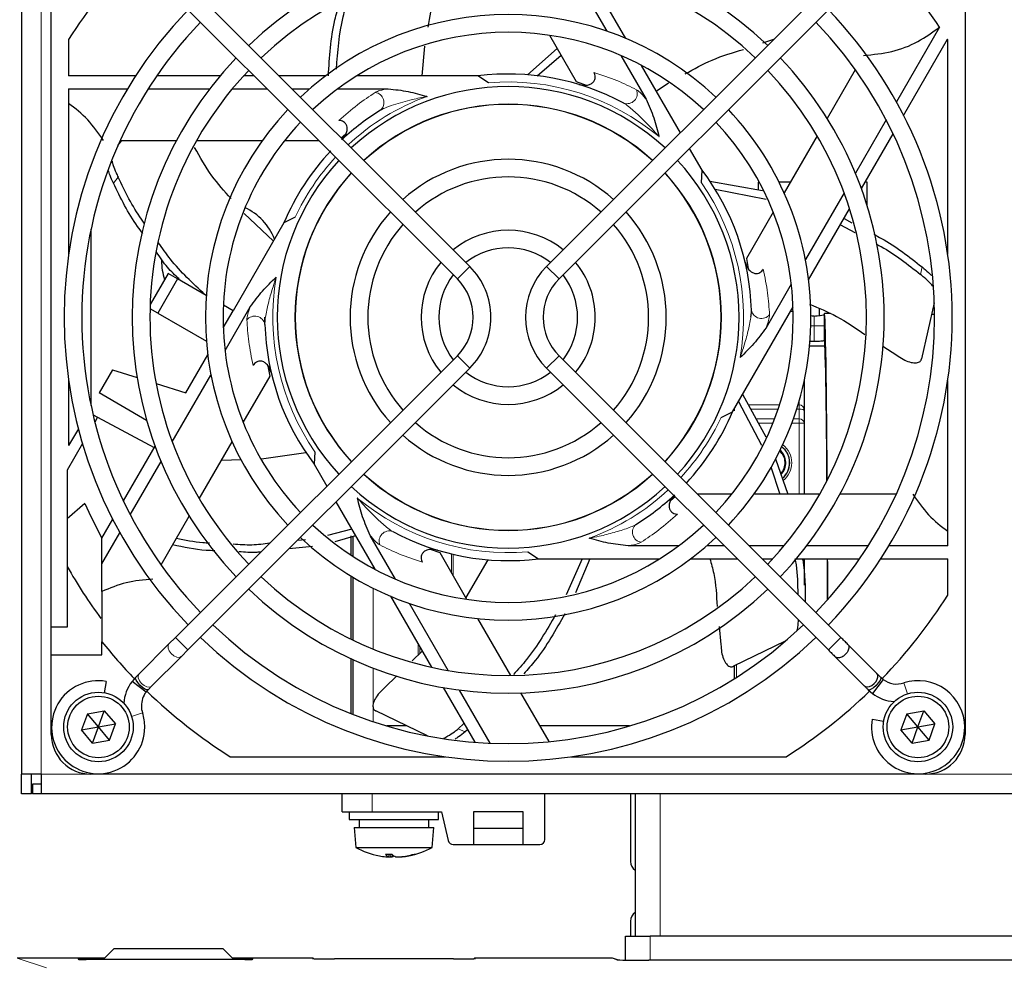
# Model space of a CAD drawing. Header units: millimetres. Extents: x 5 to 418, y 2 to 292.
# Tile 42 of 53: x 56 to 81, y 215 to 239. Entities that reach past the tile are written whole.
import ezdxf

# ---------------------------------------------------------------- set-up
doc = ezdxf.new("R2010")
doc.units = ezdxf.units.MM

msp = doc.modelspace()

# ---------------------------------------------------------------- linework, layer by layer
at = {"color": 7, "linetype": 'Continuous', "lineweight": 25}
for p, q in [((56.1918, 242.8401), (56.1918, 219.8401)), ((56.9418, 223.5401), (56.9418, 241.8401)), ((79.9418, 241.8401), (79.9418, 220.8401)), ((69.9512, 240.2298), (70.9243, 238.5443)), ((71.4061, 238.3598), (70.374, 240.1476)), ((67.4764, 232.6197), (60.3832, 239.7129)), ((76.5003, 239.7129), (69.4072, 232.6197)), ((60.0689, 239.3986), (67.1621, 232.3054)), ((69.7215, 232.3054), (76.8147, 239.3986)), ((79.3011, 238.6447), (78.2143, 236.7623)), ((69.481, 238.4399), (70.1549, 237.2727)), ((57.3793, 238.3332), (57.3793, 237.4171)), ((66.2803, 237.4171), (66.3412, 238.1676)), ((74.8549, 238.2489), (75.1287, 238.3413)), ((78.3944, 236.4243), (79.5002, 238.3396)), ((79.5043, 232.9288), (79.5043, 238.3332)), ((68.927, 237.4458), (69.6746, 238.1047)), ((69.169, 237.4217), (69.7716, 237.9367)), ((71.2784, 237.9311), (71.9143, 236.8297)), ((72.7755, 235.9881), (71.797, 237.6828)), ((59.0624, 237.4171), (57.3793, 237.4171)), ((61.19, 237.4171), (59.5968, 237.4171)), ((62.0504, 237.4171), (61.7803, 237.4171)), ((63.8447, 237.4171), (62.679, 237.4171)), ((67.6772, 237.4171), (64.6264, 237.4171)), ((67.943, 237.244), (67.6772, 237.4171)), ((77.1782, 237.5722), (76.4704, 236.3462)), ((70.1549, 237.2727), (70.4008, 237.1845)), ((72.1697, 237.0372), (72.4758, 237.2431)), ((57.3793, 237.0921), (58.8597, 237.0921)), ((57.3793, 237.0921), (57.3793, 232.9288)), ((59.3821, 237.0921), (60.9296, 237.0921)), ((61.4977, 237.0921), (62.3754, 237.0921)), ((63.004, 237.0921), (63.444, 237.0921)), ((64.1521, 237.0921), (65.4238, 237.0921)), ((77.9531, 236.31), (77.1794, 234.9698)), ((64.2394, 235.8568), (64.3598, 235.9588)), ((77.3306, 234.5818), (78.1272, 235.9615)), ((58.6192, 235.6623), (58.721, 235.79)), ((58.6764, 235.79), (60.0921, 235.79)), ((60.5993, 235.79), (62.2561, 235.79)), ((62.8128, 235.79), (63.6775, 235.79)), ((76.2168, 235.9069), (75.3884, 234.472)), ((73.3224, 235.0408), (73.0056, 235.5895)), ((73.3054, 234.724), (73.3224, 235.0408)), ((73.518, 234.7676), (74.8466, 234.5324)), ((74.7606, 234.7401), (74.7293, 234.7401)), ((74.7293, 234.7401), (74.7293, 234.5532)), ((75.5431, 234.7401), (75.2612, 234.7401)), ((77.4793, 234.7401), (77.422, 234.7401)), ((77.4793, 234.1407), (77.4793, 234.7401)), ((73.6501, 234.5633), (74.9329, 234.3161)), ((76.8953, 234.4777), (75.9221, 232.7922)), ((62.5332, 233.2603), (61.798, 233.9509)), ((75.1101, 233.99), (74.4361, 232.8227)), ((76.0033, 232.2827), (77.0354, 234.0705)), ((62.7966, 233.7164), (61.5184, 231.5026)), ((63.0794, 233.8601), (62.7966, 233.7164)), ((76.8952, 233.8277), (77.0941, 233.7221)), ((57.9418, 233.5571), (57.9418, 229.1231)), ((76.8048, 233.6711), (77.1656, 233.477)), ((74.4361, 232.8227), (74.4828, 232.5658)), ((59.8831, 232.4467), (59.4306, 231.6629)), ((60.1212, 232.3092), (59.8831, 232.4467)), ((60.1212, 232.3092), (59.6212, 231.4432)), ((60.8419, 231.8931), (60.1212, 232.3092)), ((75.5681, 232.179), (74.9322, 231.0776)), ((79.167, 231.7077), (78.8445, 230.2946)), ((59.6212, 231.4432), (59.4274, 231.5551)), ((61.2712, 231.0744), (61.5184, 231.5026)), ((61.5184, 231.5026), (61.2727, 231.6444)), ((61.3155, 230.5011), (61.9514, 231.6025)), ((74.087, 228.9637), (75.6124, 231.6057)), ((76.2668, 231.5627), (76.2668, 231.3859)), ((59.6212, 231.4432), (60.8457, 230.7362)), ((62.3194, 231.1621), (62.3168, 231.3401)), ((76.556, 231.4326), (76.3994, 231.4339)), ((79.1731, 231.4097), (79.0991, 231.4104)), ((76.3939, 231.1239), (76.3939, 230.7505)), ((76.144, 230.7301), (76.1418, 230.7301)), ((76.4146, 230.6151), (76.0272, 230.6151)), ((77.8708, 230.6151), (78.2207, 230.3897)), ((67.1621, 230.3747), (60.0689, 223.2815)), ((60.3256, 229.4367), (60.8803, 230.3974)), ((76.8147, 223.2815), (69.7215, 230.3747)), ((58.4825, 230.0209), (58.1452, 229.4367)), ((58.4825, 230.0209), (59.1025, 229.8244)), ((60.3832, 222.9672), (67.4764, 230.0604)), ((62.4474, 229.8574), (62.4008, 230.1144)), ((69.4072, 230.0604), (76.5003, 222.9672)), ((57.3793, 229.7513), (57.3793, 228.11)), ((59.9883, 228.2024), (60.9614, 229.8879)), ((61.7735, 228.6902), (62.4474, 229.8574)), ((75.8918, 229.7395), (75.8918, 228.9929)), ((79.5043, 225.588), (79.5043, 229.7513)), ((59.5802, 229.673), (60.3256, 229.4367)), ((59.3431, 228.7451), (58.1452, 229.4367)), ((74.2373, 229.224), (74.8133, 228.1252)), ((74.3423, 229.4058), (74.9268, 228.3307)), ((74.1418, 228.9857), (74.1418, 229.0586)), ((75.8918, 228.9929), (75.8918, 228.6753)), ((57.9951, 228.8841), (58.1089, 228.8237)), ((58.1089, 228.8237), (58.0393, 228.7032)), ((58.1089, 228.8237), (59.5343, 228.0659)), ((73.8041, 228.82), (74.087, 228.9637)), ((57.6239, 228.5337), (57.3793, 228.11)), ((75.8918, 228.6753), (75.8918, 226.8901)), ((57.7271, 228.1624), (57.3418, 227.4951)), ((58.7564, 226.7186), (59.553, 228.0983)), ((60.6668, 226.7732), (61.4952, 228.2081)), ((61.731, 227.7506), (61.2235, 227.7374)), ((63.3527, 227.9317), (62.2314, 227.7698)), ((63.5782, 227.9561), (63.5612, 227.6393)), ((75.1727, 227.7805), (75.4798, 226.8901)), ((57.3418, 227.4951), (57.3418, 223.5401)), ((58.9305, 226.3702), (59.7042, 227.7103)), ((63.5612, 227.6393), (63.878, 227.0906)), ((75.0484, 227.578), (75.278, 226.8901)), ((72.6442, 226.8233), (72.5238, 226.7213)), ((74.0708, 226.8901), (73.206, 226.8901)), ((76.2843, 226.8901), (74.6275, 226.8901)), ((78.2072, 226.8901), (76.7915, 226.8901)), ((57.7906, 226.6526), (57.3418, 226.2677)), ((64.1081, 226.6921), (65.0865, 224.9973)), ((58.2168, 225.784), (58.4892, 226.2559)), ((59.7053, 225.1079), (60.4132, 226.3339)), ((64.5042, 226.0061), (63.8951, 225.8451)), ((58.2168, 225.134), (58.6693, 225.9178)), ((58.2168, 225.134), (58.2168, 225.784)), ((64.6013, 225.8378), (64.0777, 225.6909)), ((64.4918, 225.3496), (64.4918, 225.8374)), ((64.5418, 225.317), (64.5418, 225.8307)), ((65.6052, 224.7491), (64.9693, 225.8504)), ((63.5176, 225.5748), (62.9269, 225.5109)), ((63.3391, 225.7396), (63.1357, 225.7197)), ((72.7315, 225.588), (71.4597, 225.588)), ((73.8796, 225.588), (73.4396, 225.588)), ((75.3858, 225.588), (74.5082, 225.588)), ((77.5015, 225.588), (75.954, 225.588)), ((79.5043, 225.588), (78.0239, 225.588)), ((66.7286, 225.4075), (66.4828, 225.4956)), ((67.4025, 224.2402), (66.7286, 225.4075)), ((68.9405, 225.4361), (69.2064, 225.263)), ((69.2064, 225.263), (72.2571, 225.263)), ((70.3011, 225.263), (69.9023, 224.3574)), ((70.4995, 225.263), (70.1352, 224.4004)), ((73.0389, 225.263), (74.2046, 225.263)), ((74.8332, 225.263), (75.1033, 225.263)), ((75.6936, 225.263), (77.2868, 225.263)), ((75.8918, 225.263), (75.8918, 224.5981)), ((77.8211, 225.263), (79.5043, 225.263)), ((79.5043, 224.3469), (79.5043, 225.263)), ((58.2168, 224.4376), (58.2168, 225.134)), ((67.9335, 225.2362), (67.3766, 224.2851)), ((64.4918, 223.2343), (64.4918, 224.8238)), ((64.5418, 223.2101), (64.5418, 224.7937)), ((65.4774, 224.3203), (66.5096, 222.5325)), ((66.9324, 222.4503), (65.9592, 224.1358)), ((57.3418, 223.5401), (56.9418, 223.5401)), ((56.9418, 222.8401), (56.9418, 223.5401)), ((68.5093, 222.3233), (67.6809, 223.7581)), ((73.7496, 223.5583), (73.7958, 223.1021)), ((60.0689, 223.2815), (59.9042, 223.1168)), ((58.2168, 222.8401), (58.2168, 223.1711)), ((59.9042, 223.1168), (59.1536, 222.3661)), ((75.4163, 223.184), (74.1104, 222.5551)), ((77.7197, 222.3765), (76.9897, 223.1064)), ((56.9418, 220.8401), (56.9418, 222.8401)), ((56.9418, 222.8401), (58.2168, 222.8401)), ((59.4679, 222.0518), (60.2185, 222.8025)), ((60.2185, 222.8025), (60.3832, 222.9672)), ((66.2772, 222.935), (66.0267, 222.69)), ((76.6754, 222.7921), (77.4054, 222.0622)), ((64.4918, 221.362), (64.4918, 222.7425)), ((64.5418, 221.3423), (64.5418, 222.7197)), ((74.1418, 222.2475), (74.1418, 222.5702)), ((59.1536, 222.3661), (59.0632, 222.2758)), ((65.6425, 222.3143), (65.3393, 222.0178)), ((58.3265, 222.1751), (58.2762, 221.8901)), ((59.0632, 222.2758), (58.9744, 222.1743)), ((59.3275, 221.9044), (58.9744, 222.1743)), ((59.3775, 221.9615), (59.4679, 222.0518)), ((77.8775, 222.2258), (77.6076, 221.8726)), ((77.8775, 222.2258), (77.8204, 222.2758)), ((59.3275, 221.9044), (59.3775, 221.9615)), ((66.8048, 222.0213), (67.6014, 220.6415)), ((67.9902, 220.6181), (67.2164, 221.9582)), ((69.4707, 220.658), (68.7629, 221.884)), ((77.506, 221.9615), (77.6076, 221.8726)), ((57.8506, 221.3589), (57.7029, 220.9519)), ((57.8506, 221.3589), (58.2769, 221.4346)), ((58.1293, 221.0276), (57.8506, 221.3589)), ((58.1293, 221.0276), (58.2769, 221.4346)), ((58.2769, 221.4346), (58.5556, 221.1032)), ((66.4136, 220.802), (65.1077, 221.4308)), ((78.4756, 221.3589), (78.3279, 220.9519)), ((78.4756, 221.3589), (78.9019, 221.4346)), ((78.7543, 221.0276), (78.4756, 221.3589)), ((78.7543, 221.0276), (78.9019, 221.4346)), ((78.9019, 221.4346), (79.1806, 221.1032)), ((58.1293, 221.0276), (58.5556, 221.1032)), ((58.408, 220.6962), (58.5556, 221.1032)), ((65.8932, 221.0526), (65.3869, 221.0526)), ((67.3295, 221.1124), (67.1868, 220.9846)), ((71.4967, 221.0526), (69.2429, 221.0526)), ((77.6068, 221.2248), (77.8917, 221.1745)), ((78.7543, 221.0276), (79.1806, 221.1032)), ((79.033, 220.6962), (79.1806, 221.1032)), ((57.7029, 220.9519), (58.1293, 221.0276)), ((57.9817, 220.6205), (57.7029, 220.9519)), ((57.9817, 220.6205), (58.1293, 221.0276)), ((58.408, 220.6962), (58.1293, 221.0276)), ((67.4199, 220.9559), (67.3593, 220.9015)), ((78.3279, 220.9519), (78.7543, 221.0276)), ((78.6067, 220.6205), (78.3279, 220.9519)), ((78.6067, 220.6205), (78.7543, 221.0276)), ((79.033, 220.6962), (78.7543, 221.0276)), ((57.9817, 220.6205), (58.408, 220.6962)), ((78.6067, 220.6205), (79.033, 220.6962)), ((61.4487, 220.2776), (66.8531, 220.2776)), ((70.0305, 220.2776), (75.4349, 220.2776)), ((56.6918, 219.8401), (56.1918, 219.8401)), ((56.1918, 219.3401), (56.1918, 219.8401)), ((56.4418, 219.3401), (56.4418, 219.8401)), ((56.6918, 219.8401), (56.6918, 219.3401)), ((78.9418, 219.8401), (57.9418, 219.8401)), ((56.4668, 219.5901), (56.4668, 219.3401)), ((56.6918, 219.5901), (56.4668, 219.5901)), ((56.4418, 219.3401), (56.1918, 219.3401)), ((56.6918, 219.3401), (56.4668, 219.3401)), ((104.6918, 219.3401), (56.6918, 219.3401)), ((64.2668, 218.8951), (64.2668, 219.3401)), ((69.3668, 218.1951), (69.3668, 219.3401)), ((71.5168, 219.3401), (71.5168, 217.6401)), ((71.6418, 219.3401), (71.6418, 215.757)), ((64.2668, 218.8951), (65.0168, 218.8951)), ((64.4418, 218.8951), (64.4418, 218.6951)), ((65.0168, 218.8951), (66.7668, 218.8951)), ((66.6918, 218.6951), (66.6918, 218.8951)), ((66.7668, 218.8951), (66.9349, 218.1669)), ((67.5668, 218.8951), (67.5668, 218.0701)), ((68.8168, 218.8951), (67.5668, 218.8951)), ((68.8168, 218.0701), (68.8168, 218.8951)), ((64.4418, 218.6951), (65.2906, 218.6951)), ((64.6918, 218.6951), (64.6918, 218.4951)), ((65.2906, 218.6951), (66.6918, 218.6951)), ((66.4418, 218.4951), (66.4418, 218.6951)), ((64.5668, 218.4951), (64.6043, 217.9951)), ((64.5668, 218.4951), (65.3213, 218.4951)), ((65.3213, 218.4951), (66.5668, 218.4951)), ((66.5293, 217.9951), (66.5668, 218.4951)), ((67.5668, 218.4826), (68.8168, 218.4826)), ((64.6043, 217.9951), (65.3305, 217.9951)), ((65.3305, 217.9951), (66.5293, 217.9951)), ((67.0567, 218.0701), (67.5668, 218.0701)), ((67.5668, 218.0701), (68.8168, 218.0701)), ((68.8168, 218.0701), (69.2418, 218.0701)), ((65.445, 217.823), (65.4277, 217.7593)), ((65.4887, 217.8237), (65.4784, 217.7557)), ((65.5312, 217.8071), (65.5194, 217.7593)), ((65.7143, 217.7586), (65.715, 217.7557)), ((65.7709, 217.7643), (65.7715, 217.7593)), ((71.5168, 216.1401), (71.5168, 215.757)), ((71.3918, 215.1597), (71.3918, 215.757)), ((71.3918, 215.757), (72.0168, 215.757)), ((88.2668, 215.757), (72.0168, 215.757)), ((58.5168, 215.4401), (58.2668, 215.1901)), ((61.2668, 215.4401), (58.5168, 215.4401)), ((61.5168, 215.1901), (61.2668, 215.4401)), ((58.2865, 215.2098), (56.0828, 215.2098)), ((57.6302, 215.1778), (57.6295, 215.1778)), ((61.8155, 215.1754), (57.8181, 215.1754)), ((58.2668, 215.1901), (58.2668, 215.1754)), ((63.5168, 215.2098), (61.497, 215.2098)), ((61.5168, 215.1754), (61.5168, 215.1901)), ((67.0668, 215.188), (64.0668, 215.188)), ((71.0556, 215.2098), (67.6168, 215.2098)), ((71.1937, 215.1665), (71.0714, 215.2073)), ((88.3051, 215.1553), (71.9785, 215.1553))]:
    msp.add_line(p, q, dxfattribs=at)
at = {"color": 7, "linetype": 'Continuous', "lineweight": 18}
for p, q in [((56.6918, 242.8401), (56.6918, 219.8401)), ((58.6252, 234.8679), (58.5058, 234.7182)), ((67.4764, 232.6197), (67.1621, 232.3054)), ((69.4072, 232.6197), (69.7215, 232.3054)), ((78.8169, 232.4209), (78.8595, 232.6075)), ((75.6157, 231.4901), (75.5456, 231.4901)), ((76.0587, 231.1239), (76.1418, 231.1239)), ((76.1418, 231.1239), (76.1418, 230.7301)), ((76.144, 231.1239), (76.1418, 231.1239)), ((76.144, 231.1239), (76.3939, 231.1239)), ((76.144, 230.7301), (76.144, 231.1239)), ((67.4764, 230.0604), (67.1621, 230.3747)), ((69.4072, 230.0604), (69.7215, 230.3747)), ((75.7668, 229.1372), (75.7668, 229.2404)), ((74.4883, 229.1372), (75.2708, 229.1372)), ((75.2349, 229.029), (74.5471, 229.029)), ((75.7668, 229.029), (75.7029, 229.029)), ((75.7364, 229.1372), (75.7668, 229.1372)), ((75.7668, 229.1372), (75.7668, 229.029)), ((75.7668, 228.7836), (75.7668, 229.029)), ((74.6806, 228.7836), (75.1464, 228.7836)), ((75.6202, 228.7836), (75.7668, 228.7836)), ((75.7668, 228.7836), (75.7668, 228.6753)), ((75.1042, 228.6753), (74.7394, 228.6753)), ((75.7668, 228.6753), (75.5807, 228.6753)), ((75.7668, 226.8901), (75.7668, 228.6753)), ((75.8918, 228.6753), (75.7668, 228.6753)), ((67.0119, 224.9168), (67.0119, 225.3843)), ((67.0584, 225.3733), (67.0584, 224.8363)), ((65.0418, 225.0749), (65.0418, 225.0212)), ((65.0418, 224.5206), (65.0418, 222.9886)), ((60.3832, 222.9672), (60.0689, 223.2815)), ((76.5003, 222.9672), (76.8146, 223.2815)), ((66.1752, 222.8425), (66.1752, 223.1117)), ((66.2217, 223.0312), (66.2217, 222.8894)), ((74.1918, 222.5943), (74.1918, 222.279)), ((65.0418, 222.5106), (65.0418, 221.1614)), ((78.4002, 222.1361), (78.489, 221.8614)), ((59.2378, 221.3816), (58.9631, 221.2928)), ((67.1868, 220.9846), (67.3593, 220.9015)), ((57.9418, 219.8401), (56.6918, 219.8401)), ((82.4418, 219.8401), (78.9418, 219.8401)), ((65.0168, 218.8951), (65.0168, 219.3401)), ((72.2668, 219.3401), (72.2668, 215.757)), ((72.0168, 215.757), (72.0168, 215.1553)), ((56.0828, 215.2098), (56.821, 214.964)), ((57.6181, 215.1789), (57.6181, 215.1875)), ((57.6181, 215.1789), (57.6318, 215.1776)), ((57.8181, 215.191), (58.2678, 215.191)), ((57.8181, 215.191), (57.8181, 215.1754)), ((61.5158, 215.191), (61.8155, 215.191)), ((61.8155, 215.191), (61.8155, 215.1754)), ((62.0017, 215.1776), (62.0155, 215.1789)), ((62.0155, 215.1875), (62.0155, 215.1789)), ((63.5168, 215.1976), (63.5168, 215.2098)), ((67.6168, 215.2098), (67.6168, 215.1976)), ((71.1796, 215.1685), (71.0556, 215.2098))]:
    msp.add_line(p, q, dxfattribs=at)
at = {"color": 7, "linetype": 'Continuous', "lineweight": 25, "flags": 128}
for points in [[(76.0616, 231.3871), (76.0908, 231.3792), (76.1391, 231.3739)], [(77.406, 222.0629), (77.4335, 222.0436), (77.4878, 222.036), (77.5378, 222.0466), (77.5951, 222.0742), (77.652, 222.1186), (77.6992, 222.1739), (77.7304, 222.231), (77.7446, 222.2818), (77.7416, 222.3386), (77.723, 222.373), (77.723, 222.373)], [(59.3775, 221.9615), (59.376, 221.9601), (59.3461, 221.9584), (59.2971, 221.981), (59.2364, 222.0246), (59.1733, 222.0825), (59.1173, 222.1459), (59.077, 222.2051), (59.0586, 222.2512), (59.0632, 222.2758)], [(77.8207, 222.2755), (77.8217, 222.2742), (77.8235, 222.2443), (77.8008, 222.1952), (77.7571, 222.1345), (77.6992, 222.0714), (77.6358, 222.0155), (77.5766, 221.9752), (77.5305, 221.9568), (77.5058, 221.9617)], [(71.1935, 215.1665), (71.1894, 215.1675), (71.1796, 215.1685)]]:
    msp.add_lwpolyline(points, dxfattribs=at)
at = {"color": 7, "linetype": 'Continuous', "lineweight": 18, "flags": 128}
for points in [[(60.2185, 222.8025), (60.2152, 222.7994), (60.1661, 222.7784), (60.1011, 222.785), (60.03, 222.8182), (59.9637, 222.8729), (59.9123, 222.9408), (59.8835, 223.0116), (59.8818, 223.0745), (59.9042, 223.1168)], [(59.4679, 222.0518), (59.4646, 222.0487), (59.4155, 222.0277), (59.3505, 222.0343), (59.2794, 222.0675), (59.2131, 222.1223), (59.1616, 222.1902), (59.1329, 222.261), (59.1312, 222.3239), (59.1536, 222.3661)], [(63.5315, 215.1954), (63.5265, 215.1966), (63.5168, 215.1976)], [(67.6021, 215.1954), (67.607, 215.1966), (67.6168, 215.1976)], [(71.0714, 215.2073), (71.0653, 215.2089), (71.0556, 215.2098)]]:
    msp.add_lwpolyline(points, dxfattribs=at)
at = {"color": 7, "linetype": 'Continuous', "lineweight": 25}
for centre, radius in [((58.1293, 221.0276), 0.875), ((58.1293, 221.0276), 0.775), ((78.7543, 221.0276), 0.875), ((78.7543, 221.0276), 0.775)]:
    msp.add_circle(centre, radius, dxfattribs=at)
for centre, radius, start, end in [((68.4418, 231.3401), 9.4615, 46.346, 133.654), ((68.4418, 231.3401), 13.0875, 135.97749, 147.70111), ((68.4418, 231.3401), 13.0875, 33.92737, 44.03788), ((68.4418, 231.3401), 9.017, 46.41236, 133.58764), ((68.4418, 231.3401), 11.176, 136.13948, 223.86052), ((68.4418, 231.3401), 7.62, 46.67136, 133.32864), ((68.4418, 231.3401), 11.176, 0, 43.86052), ((68.4418, 231.3401), 10.7315, 136.18668, 180), ((68.4418, 231.3401), 10.7315, 316.18668, 43.81332), ((68.4418, 231.3401), 7.1755, 46.77493, 133.22507), ((68.4418, 231.3401), 13.0875, 32.29889, 32.33229), ((68.4418, 231.3401), 9.4615, 136.346, 223.654), ((68.4418, 231.3401), 9.4615, 0, 43.654), ((68.4418, 231.3401), 9.017, 136.41236, 180), ((68.4418, 231.3401), 6.125, 61.66505, 97.17116), ((68.4418, 231.3401), 9.017, 316.41236, 43.58764), ((68.4418, 231.3401), 5.8103, 47.19218, 132.80782), ((68.4418, 231.3401), 5.3658, 47.37388, 132.62612), ((68.4418, 231.3401), 5.3605, 47.37622, 132.62378), ((68.4418, 231.3401), 7.62, 136.67136, 223.32864), ((68.4418, 231.3401), 6.125, 121.66505, 132.92053), ((68.4418, 231.3401), 7.62, 0, 43.32864), ((68.4418, 231.3401), 7.1755, 136.77493, 180), ((68.4418, 231.3401), 7.1755, 316.77493, 43.22507), ((68.4418, 231.3401), 6.125, 136.79325, 157.17116), ((68.4418, 231.3401), 5.8103, 137.19218, 222.80782), ((68.4418, 231.3401), 3.9783, 48.20255, 131.79745), ((68.4418, 231.3401), 5.8103, 0, 42.80782), ((68.4418, 231.3401), 5.3657, 137.37388, 180), ((68.4418, 231.3401), 5.3605, 137.37622, 222.62378), ((68.4418, 231.3401), 5.3605, 0, 42.62378), ((68.4418, 231.3401), 5.3658, 317.37388, 42.62612), ((68.4418, 231.3401), 6.125, 1.66505, 37.17116), ((68.4418, 231.3401), 3.5338, 48.60589, 131.39411), ((61.1918, 232.7651), 1.475, 21.70387, 64.8589), ((68.4418, 231.3401), 3.9783, 138.20255, 221.79745), ((68.4418, 231.3401), 3.9783, 0, 41.79745), ((68.4418, 231.3401), 3.5338, 138.60589, 180), ((68.4418, 231.3401), 2.1908, 50.82263, 129.17737), ((68.4418, 231.3401), 3.5338, 318.60589, 41.39411), ((68.4418, 231.3401), 1.7463, 52.31202, 127.68798), ((61.1918, 232.7651), 1.475, 179.93505, 198.6641), ((68.4418, 231.3401), 2.1908, 140.82263, 219.17737), ((68.4418, 231.3401), 2.1908, 0, 39.17737), ((66.1967, 231.3401), 1.8098, 0, 45), ((70.6868, 231.3401), 1.8098, 135, 225), ((68.4418, 231.3401), 1.7463, 142.31202, 180), ((66.1967, 231.3401), 1.3653, 315, 45), ((70.6868, 231.3401), 1.3653, 135, 180), ((68.4418, 231.3401), 1.7463, 322.31202, 37.68798), ((68.4418, 231.3401), 10.7315, 180, 223.81332), ((68.4418, 231.3401), 9.017, 180, 223.58764), ((68.4418, 231.3401), 7.1755, 180, 223.22507), ((68.4418, 231.3401), 5.3657, 180, 222.62612), ((68.4418, 231.3401), 3.5338, 180, 221.39411), ((68.4418, 231.3401), 1.7463, 180, 217.68798), ((66.1967, 231.3401), 1.8098, 315, 0), ((70.6868, 231.3401), 1.3653, 180, 225), ((68.4418, 231.3401), 2.1908, 320.82263, 0), ((68.4418, 231.3401), 3.9783, 318.20255, 0), ((68.4418, 231.3401), 5.3605, 317.37622, 0), ((68.4418, 231.3401), 5.8103, 317.19218, 0), ((68.4418, 231.3401), 7.62, 316.67136, 0), ((68.4418, 231.3401), 9.4615, 316.346, 0), ((68.4418, 231.3401), 11.176, 316.13948, 0), ((68.4418, 231.3401), 6.125, 181.66505, 217.17116), ((68.4418, 231.3401), 1.7462, 232.31202, 307.68798), ((68.4418, 231.3401), 2.1907, 230.82263, 309.17737), ((68.4418, 231.3401), 6.125, 317.07947, 337.17116), ((68.4418, 231.3401), 3.5338, 228.60589, 311.39411), ((68.4418, 231.3401), 3.9783, 228.20255, 311.79745), ((75.0168, 227.6776), 0.4125, 315.49342, 49.26951), ((75.0168, 227.6776), 0.5088, 310.20423, 52.16135), ((75.0168, 227.6776), 0.3955, 316.35695, 48.62708), ((68.4418, 231.3401), 5.3657, 227.37388, 312.62612), ((68.4418, 231.3401), 5.3605, 227.37622, 312.62378), ((68.4418, 231.3401), 5.8102, 227.19218, 312.80782), ((68.4418, 231.3401), 6.125, 301.66505, 312.92053), ((68.4418, 231.3401), 11.637, 203.75354, 208.5187), ((68.4418, 231.3401), 7.1755, 226.77493, 313.22507), ((68.4418, 231.3401), 7.62, 226.67136, 313.32864), ((68.4418, 231.3401), 6.125, 241.66505, 277.17116), ((68.4418, 231.3401), 12.75, 209.47293, 216.5025), ((68.4418, 231.3401), 9.017, 226.41236, 313.58764), ((68.4418, 231.3401), 9.4615, 226.346, 313.654), ((68.4418, 231.3401), 13.0875, 315.97743, 327.70111), ((68.4418, 231.3401), 10.7315, 226.18668, 313.81332), ((68.4418, 231.3401), 11.176, 226.13948, 313.86052), ((68.4418, 231.3401), 13.0875, 218.62209, 224.02275), ((58.123, 221.0213), 1.1716, 80, 0), ((59.7816, 221.5574), 1.016, 142.6142, 176.14475), ((78.2245, 222.6799), 0.5715, 232.6142, 287.91104), ((78.7605, 221.0213), 1.1716, 0, 107.91104), ((59.7816, 221.5574), 0.5715, 142.6142, 180), ((68.4418, 231.3401), 13.0875, 225.97558, 237.70111), ((68.4418, 231.3401), 13.0875, 302.29889, 314.03181), ((78.2245, 222.6799), 1.016, 232.6142, 266.14475), ((59.7816, 221.5574), 0.5715, 180, 197.91104), ((58.123, 221.0213), 1.1716, 0, 17.91104), ((78.7605, 221.0213), 1.1716, 170, 0), ((57.9418, 220.8401), 1, 180, 270), ((78.9418, 220.8401), 1, 270, 0), ((67.0567, 218.1951), 0.125, 193, 270), ((69.2418, 218.1951), 0.125, 270, 0), ((65.5668, 219.7482), 2, 241.23293, 259.4297), ((65.4339, 219.7686), 1.9456, 267.75203, 272.24797), ((65.4945, 217.9014), 0.1571, 209.34473, 244.81104), ((65.7315, 218.0618), 0.3244, 227.01304, 248.80836), ((65.5368, 219.7209), 1.9706, 275.45793, 285.76248), ((65.5968, 219.5846), 1.8336, 275.46598, 286.27794), ((65.5668, 219.7482), 2, 280.5703, 298.76707), ((66.0915, 217.9485), 0.1255, 261.14407, 278.85593), ((65.5391, 219.6012), 1.8504, 259.4364, 264.50995), ((65.4747, 219.0781), 1.3236, 265.11891, 267.5673), ((65.548, 219.7521), 1.9976, 266.02012, 268.00563), ((65.4054, 217.8024), 0.0486, 285.69471, 297.32419), ((65.4356, 218.4758), 0.7214, 273.40169, 276.66689), ((65.4377, 217.9891), 0.2439, 289.57046, 301.95557), ((65.6979, 218.4758), 0.7214, 263.33311, 266.59831), ((65.5856, 219.7521), 1.9976, 271.99437, 273.97988), ((65.7282, 217.8024), 0.0486, 242.67581, 254.30529), ((65.6589, 219.0781), 1.3236, 272.4327, 274.88109), ((71.7668, 217.6401), 0.25, 180, 240), ((71.7668, 216.1401), 0.25, 120, 180), ((63.5168, 215.1598), 0.05, 43.39457, 90.001), ((67.6168, 215.1598), 0.05, 89.999, 136.60543), ((71.0556, 215.1598), 0.05, 71.57902, 90)]:
    msp.add_arc(centre, radius, start, end, dxfattribs=at)
at = {"color": 7, "linetype": 'Continuous', "lineweight": 18}
for centre, radius, start, end in [((68.4418, 231.3401), 5.925, 50.14622, 94.82871), ((65.0562, 236.7473), 0.2582, 311.26701, 81.3008), ((71.4318, 236.9757), 0.2582, 251.26701, 21.3008), ((68.4418, 231.3401), 5.925, 110.14622, 132.8503), ((68.4418, 231.3401), 5.925, 137.1497, 154.82871), ((68.4418, 231.3401), 5.925, 350.14622, 34.82871), ((68.4418, 231.3401), 5.925, 170.14622, 214.82871), ((74.8174, 231.5685), 0.2582, 191.26701, 321.3008), ((62.0662, 231.1116), 0.2582, 11.26701, 141.3008), ((68.4418, 231.3401), 5.925, 317.1497, 334.82871), ((75.7746, 228.6663), 0.1175, 4.40195, 93.81126), ((75.0168, 227.6776), 0.5121, 0, 52.24271), ((75.0168, 227.6776), 0.5621, 0, 53.38319), ((75.0168, 227.6776), 0.5121, 310.15923, 0), ((75.0168, 227.6776), 0.5621, 308.05635, 0), ((68.4418, 231.3401), 5.925, 290.14622, 312.8503), ((68.4418, 231.3401), 5.925, 230.14622, 274.82871), ((71.8274, 225.9328), 0.2582, 131.26701, 261.3008), ((65.4518, 225.7044), 0.2582, 71.26701, 201.3008), ((57.6181, 215.1125), 0.075, 58.95007, 90.00028), ((61.8655, 212.3242), 2.8673, 87.00147, 90.99884), ((62.0155, 215.1125), 0.075, 89.99972, 121.04993)]:
    msp.add_arc(centre, radius, start, end, dxfattribs=at)
at = {"color": 7, "linetype": 'Continuous', "lineweight": 25}
for centre, major_axis, ratio, start_param, end_param in [((76.3994, 220.9901), (0, 10.4439), 0.0087269, 5.3538671, 6.3517845), ((76.3994, 220.9901), (0, 9.7806), 0.0087269, 5.4036532, 6.3474004), ((76.3994, 220.9901), (0, 9.7806), 0.0087269, 5.0500315, 5.1645135), ((76.3994, 220.9901), (0, 10.4439), 0.0087269, 5.0285118, 5.1338909), ((57.8181, 215.1789), (0.2, 0), 0.0174524, 3.1415926, 4.7120843), ((61.8155, 215.1789), (0.2, 0), 0.0174524, 4.7126937, 6.2831854), ((64.0668, 215.1976), (0.55, 0), 0.0174551, 3.1415927, 4.712389), ((67.0668, 215.1976), (0.55, 0), 0.0174551, 4.712389, 6.2831853), ((71.9785, 215.1692), (0.8, 0), 0.0174551, 3.1939525, 4.712389)]:
    msp.add_ellipse(centre, major_axis=major_axis, ratio=ratio, start_param=start_param, end_param=end_param, dxfattribs=at)
at = {"color": 7, "linetype": 'Continuous', "lineweight": 18}
for centre, major_axis, ratio, start_param, end_param in [((75.7668, 228.9929), (0, 0.1443), 0.8660254, 4.712389, 6.2831853), ((75.7668, 228.9929), (0.125, 0), 0.2886751, 0, 1.5707963), ((57.8181, 215.1875), (0.2, 0), 0.0174524, 1.571101, 3.1415927)]:
    msp.add_ellipse(centre, major_axis=major_axis, ratio=ratio, start_param=start_param, end_param=end_param, dxfattribs=at)
at = {"color": 7, "linetype": 'Continuous', "lineweight": 25}
for points, knots in [([(66.4283, 238.645), (66.4699, 238.8968), (66.5587, 239.434), (66.7644, 239.9383), (66.8736, 240.2063)], [0, 0, 0, 0, 0.4687453, 1, 1, 1, 1]), ([(63.916, 237.4171), (63.945, 237.8921), (63.9827, 238.5117), (64.1539, 239.1056), (64.1938, 239.2443)], [0, 0, 0, 0, 0.7664871, 1, 1, 1, 1]), ([(64.1209, 237.5898), (64.154, 238.0316), (64.1991, 238.6327), (64.3697, 239.2087), (64.4149, 239.3613)], [0, 0, 0, 0, 0.7349403, 1, 1, 1, 1]), ([(77.3867, 237.9333), (77.6282, 237.957), (78.1172, 238.0051), (78.7557, 238.2557), (79.1216, 238.5167), (79.3011, 238.6447)], [0, 0, 0, 0, 0.3319611, 0.6722213, 1, 1, 1, 1]), ([(72.8985, 237.4693), (73.1209, 237.5937), (73.5864, 237.8542), (74.0983, 238.0051), (74.3655, 238.0838)], [0, 0, 0, 0, 0.4778709, 1, 1, 1, 1]), ([(70.2206, 237.2011), (70.2739, 237.1899), (70.3634, 237.1712), (70.482, 237.1945), (70.5594, 237.2364), (70.6093, 237.2911), (70.6339, 237.3535), (70.6349, 237.419), (70.6203, 237.4697), (70.6054, 237.4974), (70.6008, 237.5061)], [0, 0, 0, 0, 0.2506265, 0.4208346, 0.5496851, 0.6539629, 0.7586856, 0.8538633, 0.9541333, 1, 1, 1, 1]), ([(65.4238, 237.0921), (65.5914, 237.0741), (65.9206, 237.0386), (66.2406, 236.9452), (66.3992, 236.9031), (66.4011, 236.9025)], [0, 0, 0, 0, 0.5062618, 0.9940294, 1, 1, 1, 1]), ([(58.2594, 235.79), (58.1324, 235.9725), (57.8759, 236.3413), (57.546, 236.5961), (57.3793, 236.7249)], [0, 0, 0, 0, 0.4948242, 1, 1, 1, 1]), ([(71.9143, 236.8297), (71.9824, 236.6755), (72.1163, 236.3728), (72.1954, 236.0489), (72.2382, 235.8905), (72.2387, 235.8886)], [0, 0, 0, 0, 0.5062618, 0.9940294, 1, 1, 1, 1]), ([(64.2554, 235.8111), (64.2917, 235.8516), (64.3527, 235.9198), (64.3918, 236.0341), (64.3943, 236.1222), (64.3718, 236.1927), (64.3301, 236.2452), (64.2738, 236.2788), (64.2226, 236.2915), (64.1912, 236.2925), (64.1813, 236.2928)], [0, 0, 0, 0, 0.2506265, 0.4208346, 0.5496851, 0.6539629, 0.7586856, 0.8538633, 0.9541333, 1, 1, 1, 1]), ([(61.4673, 234.3298), (61.299, 234.5162), (60.9448, 234.9086), (60.6863, 235.3698), (60.5506, 235.6119)], [0, 0, 0, 0, 0.4750946, 1, 1, 1, 1]), ([(58.4708, 235.273), (58.4807, 235.2374), (58.5048, 235.1512), (58.5613, 235.0062), (58.6077, 234.9058), (58.6252, 234.8679)], [0, 0, 0, 0, 0.3052162, 0.7379099, 1, 1, 1, 1]), ([(58.5058, 234.7182), (58.4759, 234.7835), (58.4239, 234.8968), (58.3909, 234.9967), (58.3769, 235.0391)], [0, 0, 0, 0, 0.5760398, 1, 1, 1, 1]), ([(59.2425, 233.4515), (59.1987, 233.5098), (58.9051, 233.9012), (58.6894, 234.3426), (58.5058, 234.7182)], [0, 0, 0, 0, 0.1490961, 1, 1, 1, 1]), ([(59.284, 233.71), (59.2599, 233.7428), (58.9965, 234.1009), (58.8019, 234.5028), (58.6252, 234.8679)], [0, 0, 0, 0, 0.0917034, 1, 1, 1, 1]), ([(60.8099, 231.9116), (60.504, 232.1966), (60.0712, 232.5998), (59.7346, 233.0839), (59.6359, 233.2257)], [0, 0, 0, 0, 0.7069211, 1, 1, 1, 1]), ([(77.6455, 233.4295), (77.7105, 233.3958), (78.145, 233.1705), (78.5311, 232.8662), (78.8595, 232.6075)], [0, 0, 0, 0, 0.1495548, 1, 1, 1, 1]), ([(60.1594, 232.3064), (60.0592, 232.4008), (59.8432, 232.6046), (59.6766, 232.8507), (59.5872, 232.9828)], [0, 0, 0, 0, 0.46338137, 1, 1, 1, 1]), ([(77.7199, 233.1788), (77.7563, 233.1595), (78.1492, 232.9509), (78.4993, 232.6731), (78.8169, 232.4209)], [0, 0, 0, 0, 0.0924733, 1, 1, 1, 1]), ([(74.407, 232.7301), (74.424, 232.6783), (74.4525, 232.5914), (74.532, 232.5004), (74.607, 232.4543), (74.6793, 232.4384), (74.7456, 232.4483), (74.8029, 232.4803), (74.8395, 232.5183), (74.856, 232.545), (74.8612, 232.5534)], [0, 0, 0, 0, 0.2506265, 0.4208346, 0.5496851, 0.6539629, 0.7586856, 0.8538633, 0.9541333, 1, 1, 1, 1]), ([(78.8595, 232.6075), (78.915, 232.5617), (79.0045, 232.4876), (79.0728, 232.4172), (79.0988, 232.3904)], [0, 0, 0, 0, 0.6194222, 1, 1, 1, 1]), ([(61.9514, 231.6025), (62.0508, 231.7386), (62.2461, 232.0059), (62.487, 232.2363), (62.6028, 232.3526), (62.6042, 232.354)], [0, 0, 0, 0, 0.5062618, 0.9940294, 1, 1, 1, 1]), ([(79.1445, 232.1089), (79.1162, 232.1412), (79.0534, 232.2128), (78.9346, 232.3239), (78.8491, 232.3943), (78.8169, 232.4209)], [0, 0, 0, 0, 0.3382445, 0.750369, 1, 1, 1, 1]), ([(74.5507, 231.3623), (74.5552, 231.3917), (74.5635, 231.4463), (74.564, 231.4954), (74.5642, 231.518)], [0, 0, 0, 0, 0.53784013, 1, 1, 1, 1]), ([(76.0262, 231.671), (76.2574, 231.5764), (76.7517, 231.3743), (77.189, 231.0675), (77.4218, 230.9043)], [0, 0, 0, 0, 0.4679622, 1, 1, 1, 1]), ([(76.1446, 231.3743), (76.1439, 231.3741), (76.1421, 231.3737), (76.1403, 231.3742), (76.1392, 231.3745)], [0, 0, 0, 0, 0.364721, 1, 1, 1, 1]), ([(76.1396, 231.3727), (76.1936, 231.378), (76.2865, 231.387), (76.3774, 231.3997), (76.3885, 231.4065), (76.3932, 231.4094)], [0, 0, 0, 0, 0.4443307, 0.7654151, 1, 1, 1, 1]), ([(76.3932, 231.4094), (76.3934, 231.3703), (76.3938, 231.2826), (76.3939, 231.1805), (76.3939, 231.1239)], [0, 0, 0, 0, 0.4451603, 1, 1, 1, 1]), ([(74.9322, 231.0776), (74.8328, 230.9415), (74.6375, 230.6742), (74.3965, 230.4438), (74.2808, 230.3275), (74.2794, 230.3261)], [0, 0, 0, 0, 0.5062618, 0.9940294, 1, 1, 1, 1]), ([(76.1418, 230.7301), (76.1132, 230.7301), (76.0717, 230.7301), (76.0369, 230.7318), (76.0261, 230.7323)], [0, 0, 0, 0, 0.6879996, 1, 1, 1, 1]), ([(76.3939, 230.7505), (76.3909, 230.7486), (76.3849, 230.7448), (76.3409, 230.7387), (76.2768, 230.7337), (76.2069, 230.7308), (76.1614, 230.7303), (76.144, 230.7301)], [0, 0, 0, 0, 0.21655002, 0.43309648, 0.64966029, 0.8657243, 1, 1, 1, 1]), ([(62.4766, 229.9501), (62.4596, 230.0018), (62.4311, 230.0887), (62.3516, 230.1797), (62.2766, 230.2258), (62.2043, 230.2417), (62.138, 230.2318), (62.0807, 230.1998), (62.0441, 230.1619), (62.0275, 230.1351), (62.0223, 230.1268)], [0, 0, 0, 0, 0.2506265, 0.4208346, 0.5496851, 0.6539629, 0.7586856, 0.8538633, 0.9541333, 1, 1, 1, 1]), ([(78.2207, 230.3897), (78.2737, 230.3525), (78.3797, 230.278), (78.5455, 230.2099), (78.6909, 230.1851), (78.7939, 230.2096), (78.8344, 230.2572), (78.843, 230.2893), (78.8445, 230.2946)], [0, 0, 0, 0, 0.2017149, 0.4033333, 0.6062759, 0.8012788, 0.9668537, 1, 1, 1, 1]), ([(64.9693, 225.8504), (64.9011, 226.0046), (64.7673, 226.3073), (64.6882, 226.6312), (64.6454, 226.7896), (64.6449, 226.7915)], [0, 0, 0, 0, 0.5062618, 0.9940294, 1, 1, 1, 1]), ([(72.6282, 226.8691), (72.5918, 226.8285), (72.5308, 226.7603), (72.4918, 226.646), (72.4893, 226.558), (72.5117, 226.4874), (72.5535, 226.4349), (72.6098, 226.4013), (72.661, 226.3886), (72.6924, 226.3876), (72.7023, 226.3873)], [0, 0, 0, 0, 0.2506265, 0.4208346, 0.5496851, 0.6539629, 0.7586856, 0.8538633, 0.9541333, 1, 1, 1, 1]), ([(78.6242, 226.8901), (78.7511, 226.7076), (79.0077, 226.3389), (79.3376, 226.084), (79.5043, 225.9553)], [0, 0, 0, 0, 0.4948242, 1, 1, 1, 1]), ([(60.9248, 225.6558), (60.8688, 225.6576), (60.5875, 225.6668), (60.3117, 225.7273), (60.0908, 225.7757)], [0, 0, 0, 0, 0.1991106, 1, 1, 1, 1]), ([(71.4597, 225.588), (71.2921, 225.606), (70.963, 225.6415), (70.643, 225.735), (70.4844, 225.7771), (70.4825, 225.7776)], [0, 0, 0, 0, 0.5062618, 0.9940294, 1, 1, 1, 1]), ([(61.0589, 225.4641), (60.9848, 225.466), (60.6266, 225.4753), (60.2754, 225.552), (59.9968, 225.6128)], [0, 0, 0, 0, 0.2069715, 1, 1, 1, 1]), ([(62.4388, 225.6514), (62.2907, 225.6318), (61.9844, 225.5911), (61.6763, 225.6163), (61.5171, 225.6292)], [0, 0, 0, 0, 0.48339676, 1, 1, 1, 1]), ([(62.2221, 225.4346), (62.1857, 225.4302), (62.0011, 225.4075), (61.815, 225.4257), (61.6655, 225.4403)], [0, 0, 0, 0, 0.1966924, 1, 1, 1, 1]), ([(66.663, 225.479), (66.6097, 225.4902), (66.5202, 225.509), (66.4016, 225.4856), (66.3241, 225.4438), (66.2742, 225.389), (66.2497, 225.3267), (66.2487, 225.2611), (66.2633, 225.2104), (66.2781, 225.1827), (66.2828, 225.174)], [0, 0, 0, 0, 0.2506265, 0.4208346, 0.5496851, 0.6539629, 0.7586856, 0.8538633, 0.9541333, 1, 1, 1, 1]), ([(73.5198, 225.263), (73.5542, 225.1401), (73.6645, 224.7468), (73.685, 224.3375), (73.6992, 224.0562)], [0, 0, 0, 0, 0.3124304, 1, 1, 1, 1]), ([(75.6587, 225.263), (75.6684, 225.2124), (75.7251, 224.9178), (75.7272, 224.6167), (75.7289, 224.3672)], [0, 0, 0, 0, 0.1715638, 1, 1, 1, 1]), ([(75.8483, 225.263), (75.8503, 225.2524), (75.9177, 224.8968), (75.9171, 224.5328), (75.9166, 224.1796)], [0, 0, 0, 0, 0.029624, 1, 1, 1, 1]), ([(59.4968, 224.7468), (59.2696, 224.7273), (58.81, 224.6878), (58.416, 224.5216), (58.2168, 224.4376)], [0, 0, 0, 0, 0.4945619, 1, 1, 1, 1]), ([(58.2168, 224.4376), (58.2168, 224.3253), (58.2168, 223.9667), (58.2168, 223.5458), (58.2168, 223.2393), (58.2168, 223.1711)], [0, 0, 0, 0, 0.2618871, 0.8357728, 1, 1, 1, 1]), ([(69.6332, 223.8501), (69.4084, 223.4611), (69.0997, 222.9271), (68.6865, 222.4719), (68.5742, 222.3483)], [0, 0, 0, 0, 0.7282449, 1, 1, 1, 1]), ([(69.8669, 223.8764), (69.6394, 223.4698), (69.3397, 222.9343), (68.9323, 222.4789), (68.8342, 222.3693)], [0, 0, 0, 0, 0.7593293, 1, 1, 1, 1]), ([(75.7174, 223.4611), (75.7247, 223.5), (75.7387, 223.5746), (75.745, 223.6726), (75.748, 223.7195)], [0, 0, 0, 0, 0.5213528, 1, 1, 1, 1]), ([(76.9904, 223.1058), (76.9633, 223.1328), (76.9099, 223.1863), (76.8461, 223.2501), (76.8146, 223.2815)], [0, 0, 0, 0, 0.5071643, 1, 1, 1, 1]), ([(73.7958, 223.1021), (73.7997, 223.0374), (73.8076, 222.9081), (73.8578, 222.7361), (73.929, 222.6069), (74.0124, 222.5416), (74.0749, 222.5396), (74.1053, 222.5529), (74.1104, 222.5551)], [0, 0, 0, 0, 0.20171494, 0.4033333, 0.60627586, 0.80127878, 0.9668537, 1, 1, 1, 1]), ([(76.993, 223.1029), (77.0002, 223.0922), (77.0165, 223.0679), (77.0182, 223.017), (77.0022, 222.9594), (76.9709, 222.902), (76.9237, 222.8467), (76.8668, 222.8023), (76.8092, 222.7745), (76.7526, 222.7627), (76.7052, 222.7681), (76.6841, 222.786), (76.6753, 222.7934)], [0, 0, 0, 0, 0.0912531, 0.2066738, 0.2979141, 0.3985284, 0.50458, 0.6106324, 0.7112482, 0.8024904, 0.9179129, 1, 1, 1, 1]), ([(76.5003, 222.9672), (76.5315, 222.936), (76.5949, 222.8727), (76.6479, 222.8197), (76.6747, 222.7928)], [0, 0, 0, 0, 0.4927709, 1, 1, 1, 1]), ([(77.8207, 222.2755), (77.8031, 222.2931), (77.767, 222.3292), (77.7361, 222.36), (77.7203, 222.3758)], [0, 0, 0, 0, 0.48796068, 1, 1, 1, 1]), ([(77.4047, 222.0629), (77.4206, 222.0469), (77.4517, 222.0158), (77.488, 221.9795), (77.5058, 221.9618)], [0, 0, 0, 0, 0.5118376, 1, 1, 1, 1]), ([(65.3393, 222.0178), (65.2912, 221.9744), (65.195, 221.8877), (65.0917, 221.7412), (65.0351, 221.6049), (65.0361, 221.499), (65.0735, 221.4489), (65.1028, 221.4334), (65.1077, 221.4308)], [0, 0, 0, 0, 0.2017149, 0.4033333, 0.6062759, 0.8012788, 0.9668537, 1, 1, 1, 1]), ([(66.8257, 220.7436), (66.8584, 220.7613), (66.9372, 220.804), (67.0662, 220.8915), (67.1538, 220.9591), (67.1868, 220.9846)], [0, 0, 0, 0, 0.3062555, 0.7383019, 1, 1, 1, 1]), ([(67.3593, 220.9015), (67.3022, 220.8575), (67.2136, 220.7893), (67.1329, 220.7401), (67.1042, 220.7227)], [0, 0, 0, 0, 0.6443099, 1, 1, 1, 1]), ([(62.005, 215.1779), (62.005, 215.1779), (62.0052, 215.1779), (62.0049, 215.1779), (62.0048, 215.1779)], [0, 0, 0, 0, 0.4613342, 1, 1, 1, 1])]:
    msp.add_open_spline(points, degree=3, knots=knots, dxfattribs=at)
at = {"color": 7, "linetype": 'Continuous', "lineweight": 18}
for points, knots in [([(70.6008, 237.5061), (70.7989, 237.4395), (71.1974, 237.3054), (71.5134, 237.1484), (71.6723, 237.0695)], [0, 0, 0, 0, 0.4971783, 1, 1, 1, 1]), ([(64.1813, 236.2928), (64.3381, 236.4311), (64.6535, 236.7091), (64.9474, 236.9043), (65.0952, 237.0025)], [0, 0, 0, 0, 0.49717833, 1, 1, 1, 1]), ([(65.0952, 237.0025), (65.1316, 237.0194), (65.2165, 237.0589), (65.3484, 237.0801), (65.4238, 237.0921)], [0, 0, 0, 0, 0.42879881, 1, 1, 1, 1]), ([(71.6723, 237.0695), (71.692, 237.0569), (71.7472, 237.0214), (71.8315, 236.932), (71.8927, 236.8564), (71.9143, 236.8297)], [0, 0, 0, 0, 0.26304237, 0.73990301, 1, 1, 1, 1]), ([(66.4011, 236.9025), (66.277, 236.8771), (65.9897, 236.8181), (65.6319, 236.7176), (65.3596, 236.6228), (65.2615, 236.5715), (65.2265, 236.5532)], [0, 0, 0, 0, 0.3022009, 0.6991264, 0.8926778, 1, 1, 1, 1]), ([(72.2387, 235.8886), (72.1818, 235.9532), (72.0397, 236.1143), (71.805, 236.3566), (71.5825, 236.561), (71.4285, 236.6833), (71.3684, 236.7195), (71.3489, 236.7312)], [0, 0, 0, 0, 0.2055025, 0.5124516, 0.8047893, 0.9365689, 1, 1, 1, 1]), ([(74.8612, 232.5534), (74.9026, 232.3485), (74.9857, 231.9363), (75.0078, 231.5841), (75.0189, 231.4071)], [0, 0, 0, 0, 0.4971783, 1, 1, 1, 1]), ([(62.6042, 232.354), (62.5767, 232.2724), (62.5082, 232.0688), (62.4157, 231.7445), (62.35, 231.4495), (62.3211, 231.2551), (62.3198, 231.1849), (62.3194, 231.1621)], [0, 0, 0, 0, 0.2055025, 0.5124516, 0.8047893, 0.9365689, 1, 1, 1, 1]), ([(61.8647, 231.2731), (61.8658, 231.2964), (61.8689, 231.362), (61.9042, 231.4797), (61.9391, 231.5704), (61.9514, 231.6025)], [0, 0, 0, 0, 0.2630424, 0.739903, 1, 1, 1, 1]), ([(62.0223, 230.1268), (61.981, 230.3317), (61.8979, 230.7438), (61.8758, 231.096), (61.8647, 231.2731)], [0, 0, 0, 0, 0.4971783, 1, 1, 1, 1]), ([(74.2794, 230.3261), (74.3069, 230.4078), (74.3757, 230.6115), (74.466, 230.9345), (74.5312, 231.2034), (74.5479, 231.3398), (74.5507, 231.3623)], [0, 0, 0, 0, 0.2381945, 0.5939741, 0.9328178, 1, 1, 1, 1]), ([(75.0189, 231.4071), (75.0178, 231.3837), (75.0147, 231.3181), (74.9794, 231.2004), (74.9445, 231.1097), (74.9322, 231.0776)], [0, 0, 0, 0, 0.2630424, 0.739903, 1, 1, 1, 1]), ([(76.1399, 231.3401), (76.1398, 231.3422), (76.1395, 231.3543), (76.139, 231.371), (76.1387, 231.3709), (76.1385, 231.3708)], [0, 0, 0, 0, 0.0983508, 0.5680901, 1, 1, 1, 1]), ([(76.1418, 231.1239), (76.1415, 231.152), (76.141, 231.2083), (76.1404, 231.283), (76.14, 231.323), (76.1399, 231.3387), (76.1399, 231.3401)], [0, 0, 0, 0, 0.3229164, 0.6458253, 0.9687165, 1, 1, 1, 1]), ([(76.144, 231.1239), (76.1437, 231.1519), (76.1431, 231.208), (76.1416, 231.2867), (76.1405, 231.3218), (76.1399, 231.3401)], [0, 0, 0, 0, 0.3230451, 0.6461087, 1, 1, 1, 1]), ([(64.6449, 226.7915), (64.7018, 226.7269), (64.8438, 226.5658), (65.0785, 226.3236), (65.3011, 226.1191), (65.455, 225.9969), (65.5152, 225.9607), (65.5347, 225.9489)], [0, 0, 0, 0, 0.2055025, 0.5124516, 0.8047893, 0.9365689, 1, 1, 1, 1]), ([(72.7023, 226.3873), (72.5455, 226.2491), (72.2301, 225.971), (71.9362, 225.7758), (71.7884, 225.6776)], [0, 0, 0, 0, 0.4971783, 1, 1, 1, 1]), ([(70.4825, 225.7776), (70.5669, 225.7946), (70.7774, 225.837), (71.1046, 225.9191), (71.3929, 226.0097), (71.5758, 226.0819), (71.6372, 226.1158), (71.6571, 226.1269)], [0, 0, 0, 0, 0.2055025, 0.5124516, 0.8047893, 0.9365689, 1, 1, 1, 1]), ([(65.2112, 225.6106), (65.1916, 225.6232), (65.1363, 225.6587), (65.0521, 225.7482), (64.9909, 225.8237), (64.9693, 225.8504)], [0, 0, 0, 0, 0.2630424, 0.739903, 1, 1, 1, 1]), ([(66.2828, 225.174), (66.0847, 225.2407), (65.6862, 225.3748), (65.3702, 225.5317), (65.2112, 225.6106)], [0, 0, 0, 0, 0.4971783, 1, 1, 1, 1]), ([(71.7884, 225.6776), (71.7676, 225.6669), (71.7092, 225.6368), (71.5897, 225.6085), (71.4936, 225.5933), (71.4597, 225.588)], [0, 0, 0, 0, 0.2630424, 0.739903, 1, 1, 1, 1])]:
    msp.add_open_spline(points, degree=3, knots=knots, dxfattribs=at)

doc.saveas('drawing.dxf')
